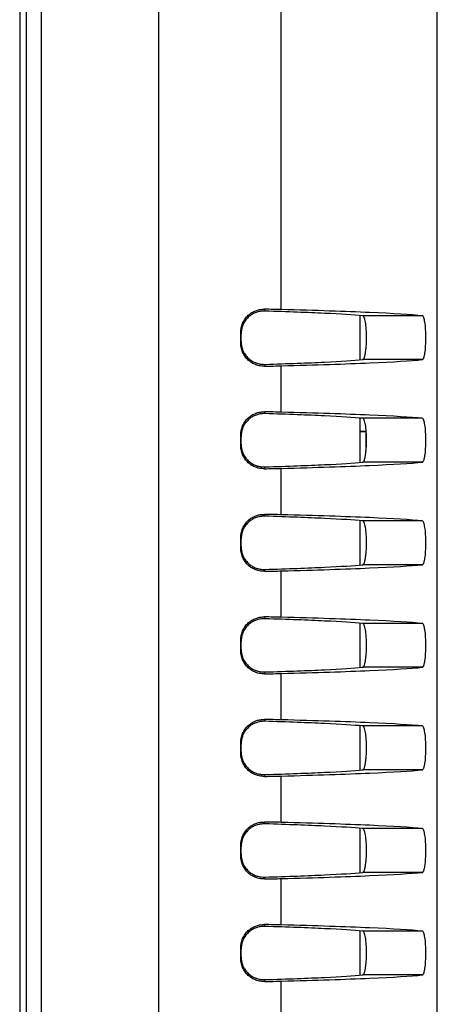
# Model space of a CAD drawing. Header units: millimetres. Extents: x 6 to 273, y 6 to 210.
# Tile 25 of 52: x 55.69 to 61.39, y 112.81 to 126.25. Entities that reach past the tile are written whole.
import ezdxf

# ---------------------------------------------------------------- set-up
doc = ezdxf.new("R2010")
doc.units = ezdxf.units.MM

msp = doc.modelspace()

# ---------------------------------------------------------------- linework, layer by layer
at = {"color": 7, "linetype": 'Continuous', "lineweight": 25}
for p, q in [((59.255, 122.294), (59.255, 139.39)), ((55.779, 106.265), (55.779, 139.361)), ((55.979, 139.361), (55.979, 105.574)), ((57.586, 105.253), (57.586, 139.361)), ((55.686, 139.063), (55.686, 105.379)), ((61.385, 98.635), (61.385, 136.43)), ((59.025, 122.299), (59.031, 122.274)), ((60.331, 121.608), (60.331, 122.213)), ((61.18, 122.21), (60.366, 122.21)), ((58.704, 121.837), (58.704, 121.984)), ((58.709, 121.963), (58.704, 121.984)), ((58.709, 121.858), (58.709, 121.963)), ((58.704, 121.837), (58.709, 121.858)), ((59.031, 121.547), (59.025, 121.522)), ((59.255, 120.894), (59.255, 121.527)), ((61.18, 121.611), (60.366, 121.611)), ((59.025, 120.899), (59.031, 120.874)), ((60.331, 120.208), (60.331, 120.813)), ((61.18, 120.81), (60.366, 120.81)), ((58.704, 120.437), (58.704, 120.584)), ((58.709, 120.563), (58.704, 120.584)), ((60.411, 120.629), (60.331, 120.628)), ((60.411, 120.629), (60.411, 120.363)), ((58.704, 120.437), (58.709, 120.458)), ((58.709, 120.458), (58.709, 120.563)), ((61.18, 120.211), (60.366, 120.211)), ((59.031, 120.147), (59.025, 120.122)), ((59.255, 119.494), (59.255, 120.127)), ((59.025, 119.499), (59.031, 119.474)), ((60.331, 118.808), (60.331, 119.413)), ((61.18, 119.41), (60.366, 119.41)), ((58.704, 119.037), (58.704, 119.184)), ((58.709, 119.163), (58.704, 119.184)), ((58.709, 119.058), (58.709, 119.163)), ((58.704, 119.037), (58.709, 119.058)), ((59.031, 118.747), (59.025, 118.722)), ((59.255, 118.094), (59.255, 118.727)), ((61.18, 118.811), (60.366, 118.811)), ((59.025, 118.099), (59.031, 118.074)), ((60.331, 117.408), (60.331, 118.013)), ((61.18, 118.01), (60.366, 118.01)), ((58.704, 117.637), (58.704, 117.784)), ((58.709, 117.763), (58.704, 117.784)), ((58.709, 117.658), (58.709, 117.763)), ((58.704, 117.637), (58.709, 117.658)), ((59.031, 117.347), (59.025, 117.322)), ((61.18, 117.411), (60.366, 117.411)), ((59.255, 116.694), (59.255, 117.327)), ((59.025, 116.699), (59.031, 116.674)), ((60.331, 116.008), (60.331, 116.613)), ((61.18, 116.61), (60.366, 116.61)), ((58.704, 116.237), (58.704, 116.384)), ((58.709, 116.363), (58.704, 116.384)), ((58.709, 116.258), (58.709, 116.363)), ((58.704, 116.237), (58.709, 116.258)), ((61.18, 116.011), (60.366, 116.011)), ((59.031, 115.947), (59.025, 115.922)), ((59.255, 115.294), (59.255, 115.927)), ((59.025, 115.299), (59.031, 115.274)), ((60.331, 114.608), (60.331, 115.213)), ((61.18, 115.21), (60.366, 115.21)), ((58.704, 114.837), (58.704, 114.984)), ((58.709, 114.963), (58.704, 114.984)), ((58.709, 114.858), (58.709, 114.963)), ((58.704, 114.837), (58.709, 114.858)), ((59.031, 114.547), (59.025, 114.522)), ((59.255, 113.894), (59.255, 114.527)), ((61.18, 114.611), (60.366, 114.611)), ((59.025, 113.899), (59.031, 113.874)), ((60.331, 113.208), (60.331, 113.813)), ((61.18, 113.81), (60.366, 113.81)), ((58.704, 113.437), (58.704, 113.584)), ((58.709, 113.563), (58.704, 113.584)), ((58.704, 113.437), (58.709, 113.458)), ((58.709, 113.458), (58.709, 113.563)), ((61.18, 113.211), (60.366, 113.211)), ((59.031, 113.147), (59.025, 113.122)), ((59.255, 112.494), (59.255, 113.127))]:
    msp.add_line(p, q, dxfattribs=at)
for points, knots in [([(58.704, 121.984), (58.704, 121.992), (58.704, 122.008), (58.707, 122.033), (58.713, 122.061), (58.722, 122.091), (58.74, 122.134), (58.771, 122.183), (58.816, 122.229), (58.867, 122.263), (58.92, 122.285), (58.973, 122.298), (59.007, 122.299), (59.025, 122.299)], [0, 0, 0, 0, 0.041757, 0.083515, 0.12563, 0.187906, 0.250501, 0.373051, 0.501042, 0.622602, 0.750754, 0.872467, 1, 1, 1, 1]), ([(59.031, 122.274), (59.021, 122.274), (59, 122.274), (58.968, 122.27), (58.931, 122.262), (58.889, 122.247), (58.841, 122.22), (58.795, 122.182), (58.76, 122.138), (58.736, 122.094), (58.721, 122.055), (58.711, 122.011), (58.709, 121.979), (58.709, 121.963)], [0, 0, 0, 0, 0.084776, 0.16773, 0.249078, 0.378218, 0.498887, 0.631787, 0.74907, 0.814465, 0.874692, 0.938677, 1, 1, 1, 1]), ([(60.366, 122.21), (60.244, 122.222), (60.069, 122.232), (59.621, 122.254), (59.348, 122.264), (59.031, 122.274)], [0, 0, 0, 0, 0.5, 0.5, 1, 1, 1, 1]), ([(61.18, 122.21), (61.026, 122.225), (60.785, 122.24), (60.137, 122.268), (59.73, 122.282), (59.255, 122.294)], [0, 0, 0, 0, 0.5, 0.5, 1, 1, 1, 1]), ([(60.366, 121.611), (60.368, 121.611), (60.373, 121.612), (60.379, 121.618), (60.385, 121.627), (60.39, 121.64), (60.395, 121.656), (60.4, 121.676), (60.405, 121.704), (60.411, 121.743), (60.417, 121.812), (60.421, 121.91), (60.417, 122.028), (60.407, 122.11), (60.397, 122.16), (60.387, 122.188), (60.377, 122.206), (60.37, 122.209), (60.366, 122.21)], [0, 0, 0, 0, 0.037131, 0.073104, 0.108341, 0.143291, 0.178414, 0.214165, 0.250972, 0.31307, 0.37607, 0.500338, 0.624824, 0.749421, 0.811683, 0.87455, 0.937381, 1, 1, 1, 1]), ([(61.18, 121.611), (61.182, 121.611), (61.186, 121.612), (61.191, 121.618), (61.197, 121.627), (61.201, 121.639), (61.206, 121.652), (61.209, 121.667), (61.213, 121.683), (61.22, 121.72), (61.227, 121.794), (61.231, 121.91), (61.227, 122.027), (61.219, 122.108), (61.209, 122.156), (61.201, 122.184), (61.191, 122.205), (61.184, 122.209), (61.18, 122.21)], [0, 0, 0, 0, 0.036939, 0.07228, 0.106022, 0.138168, 0.168719, 0.197676, 0.225042, 0.25082, 0.377506, 0.499932, 0.622397, 0.749213, 0.802344, 0.861845, 0.927728, 1, 1, 1, 1]), ([(59.025, 121.522), (59.013, 121.522), (58.99, 121.522), (58.955, 121.527), (58.914, 121.538), (58.867, 121.558), (58.816, 121.592), (58.771, 121.638), (58.74, 121.687), (58.722, 121.73), (58.711, 121.764), (58.705, 121.8), (58.704, 121.825), (58.704, 121.837)], [0, 0, 0, 0, 0.0858785, 0.1688925, 0.2496252, 0.377837, 0.4995139, 0.6272011, 0.7495401, 0.8120029, 0.8743023, 0.9373774, 1, 1, 1, 1]), ([(58.709, 121.858), (58.709, 121.85), (58.709, 121.834), (58.712, 121.811), (58.716, 121.788), (58.724, 121.76), (58.736, 121.727), (58.76, 121.683), (58.795, 121.638), (58.841, 121.601), (58.889, 121.574), (58.936, 121.557), (58.984, 121.548), (59.015, 121.547), (59.031, 121.547)], [0, 0, 0, 0, 0.030754, 0.061634, 0.093196, 0.125963, 0.186126, 0.251504, 0.368708, 0.501554, 0.621811, 0.750536, 0.873316, 1, 1, 1, 1]), ([(59.031, 121.547), (59.348, 121.557), (59.621, 121.567), (60.069, 121.588), (60.244, 121.599), (60.366, 121.611)], [0, 0, 0, 0, 0.5, 0.5, 1, 1, 1, 1]), ([(59.255, 121.527), (59.73, 121.539), (60.137, 121.553), (60.785, 121.581), (61.026, 121.596), (61.18, 121.611)], [0, 0, 0, 0, 0.5, 0.5, 1, 1, 1, 1]), ([(58.704, 120.584), (58.704, 120.592), (58.704, 120.608), (58.707, 120.633), (58.713, 120.661), (58.722, 120.691), (58.74, 120.734), (58.771, 120.783), (58.816, 120.829), (58.867, 120.863), (58.92, 120.885), (58.973, 120.898), (59.007, 120.899), (59.025, 120.899)], [0, 0, 0, 0, 0.041757, 0.083515, 0.12563, 0.187906, 0.250501, 0.373051, 0.501042, 0.622602, 0.750754, 0.872467, 1, 1, 1, 1]), ([(59.031, 120.874), (59.021, 120.874), (59, 120.874), (58.968, 120.87), (58.931, 120.862), (58.889, 120.847), (58.841, 120.82), (58.795, 120.782), (58.76, 120.738), (58.736, 120.694), (58.721, 120.655), (58.711, 120.611), (58.709, 120.579), (58.709, 120.563)], [0, 0, 0, 0, 0.084776, 0.16773, 0.249078, 0.378218, 0.498887, 0.631787, 0.74907, 0.814465, 0.874692, 0.938677, 1, 1, 1, 1]), ([(60.366, 120.81), (60.244, 120.822), (60.069, 120.832), (59.621, 120.854), (59.348, 120.864), (59.031, 120.874)], [0, 0, 0, 0, 0.5, 0.5, 1, 1, 1, 1]), ([(61.18, 120.81), (61.026, 120.825), (60.785, 120.84), (60.137, 120.868), (59.73, 120.882), (59.255, 120.894)], [0, 0, 0, 0, 0.5, 0.5, 1, 1, 1, 1]), ([(60.366, 120.211), (60.368, 120.211), (60.373, 120.212), (60.379, 120.218), (60.385, 120.227), (60.39, 120.24), (60.395, 120.256), (60.4, 120.276), (60.405, 120.304), (60.411, 120.343), (60.417, 120.412), (60.421, 120.51), (60.417, 120.628), (60.407, 120.71), (60.397, 120.76), (60.387, 120.788), (60.377, 120.806), (60.37, 120.809), (60.366, 120.81)], [0, 0, 0, 0, 0.037131, 0.073104, 0.108341, 0.143291, 0.178414, 0.214165, 0.250972, 0.31307, 0.37607, 0.500338, 0.624824, 0.749421, 0.811683, 0.87455, 0.937381, 1, 1, 1, 1]), ([(61.18, 120.211), (61.182, 120.211), (61.186, 120.212), (61.191, 120.218), (61.197, 120.227), (61.201, 120.239), (61.206, 120.252), (61.209, 120.267), (61.213, 120.283), (61.22, 120.32), (61.227, 120.394), (61.231, 120.51), (61.227, 120.627), (61.219, 120.708), (61.209, 120.756), (61.201, 120.784), (61.191, 120.805), (61.184, 120.809), (61.18, 120.81)], [0, 0, 0, 0, 0.036939, 0.07228, 0.106022, 0.138168, 0.168719, 0.197676, 0.225042, 0.25082, 0.377506, 0.499932, 0.622397, 0.749213, 0.802344, 0.861845, 0.927728, 1, 1, 1, 1]), ([(60.331, 120.629), (60.359, 120.629), (60.391, 120.629), (60.413, 120.629), (60.415, 120.629)], [0, 0, 0, 0, 0.898375, 1, 1, 1, 1]), ([(59.025, 120.122), (59.013, 120.122), (58.99, 120.122), (58.955, 120.127), (58.914, 120.138), (58.867, 120.158), (58.816, 120.192), (58.771, 120.238), (58.74, 120.287), (58.722, 120.33), (58.711, 120.364), (58.705, 120.4), (58.704, 120.425), (58.704, 120.437)], [0, 0, 0, 0, 0.085879, 0.168893, 0.249625, 0.377837, 0.499514, 0.627201, 0.74954, 0.812003, 0.874302, 0.937377, 1, 1, 1, 1]), ([(58.709, 120.458), (58.709, 120.45), (58.709, 120.434), (58.712, 120.411), (58.716, 120.388), (58.724, 120.36), (58.736, 120.327), (58.76, 120.283), (58.795, 120.238), (58.841, 120.201), (58.889, 120.174), (58.936, 120.157), (58.984, 120.148), (59.015, 120.147), (59.031, 120.147)], [0, 0, 0, 0, 0.0307541, 0.0616339, 0.0931962, 0.1259628, 0.1861264, 0.2515045, 0.3687079, 0.5015542, 0.6218106, 0.7505356, 0.8733161, 1, 1, 1, 1]), ([(59.031, 120.147), (59.348, 120.157), (59.621, 120.167), (60.069, 120.188), (60.244, 120.199), (60.366, 120.211)], [0, 0, 0, 0, 0.5, 0.5, 1, 1, 1, 1]), ([(59.255, 120.127), (59.73, 120.139), (60.137, 120.153), (60.785, 120.181), (61.026, 120.196), (61.18, 120.211)], [0, 0, 0, 0, 0.5, 0.5, 1, 1, 1, 1]), ([(58.704, 119.184), (58.704, 119.192), (58.704, 119.208), (58.707, 119.233), (58.713, 119.261), (58.722, 119.291), (58.74, 119.334), (58.771, 119.383), (58.816, 119.429), (58.867, 119.463), (58.92, 119.485), (58.973, 119.498), (59.007, 119.499), (59.025, 119.499)], [0, 0, 0, 0, 0.041757, 0.083515, 0.12563, 0.187906, 0.250501, 0.373051, 0.501042, 0.622602, 0.750754, 0.872467, 1, 1, 1, 1]), ([(59.031, 119.474), (59.021, 119.474), (59, 119.474), (58.968, 119.47), (58.931, 119.462), (58.889, 119.447), (58.841, 119.42), (58.795, 119.382), (58.76, 119.338), (58.736, 119.294), (58.721, 119.255), (58.711, 119.211), (58.709, 119.179), (58.709, 119.163)], [0, 0, 0, 0, 0.0847756, 0.1677303, 0.2490777, 0.3782181, 0.4988874, 0.6317866, 0.74907, 0.8144651, 0.874692, 0.9386765, 1, 1, 1, 1]), ([(60.366, 119.41), (60.244, 119.422), (60.069, 119.432), (59.621, 119.454), (59.348, 119.464), (59.031, 119.474)], [0, 0, 0, 0, 0.5, 0.5, 1, 1, 1, 1]), ([(61.18, 119.41), (61.026, 119.425), (60.785, 119.44), (60.137, 119.468), (59.73, 119.482), (59.255, 119.494)], [0, 0, 0, 0, 0.5, 0.5, 1, 1, 1, 1]), ([(60.366, 118.811), (60.368, 118.811), (60.373, 118.812), (60.379, 118.818), (60.385, 118.827), (60.39, 118.84), (60.395, 118.856), (60.4, 118.876), (60.405, 118.904), (60.411, 118.943), (60.417, 119.012), (60.421, 119.11), (60.417, 119.228), (60.407, 119.31), (60.397, 119.36), (60.387, 119.388), (60.377, 119.406), (60.37, 119.409), (60.366, 119.41)], [0, 0, 0, 0, 0.037131, 0.073104, 0.108341, 0.143291, 0.178414, 0.214165, 0.250972, 0.31307, 0.37607, 0.500338, 0.624824, 0.749421, 0.811683, 0.87455, 0.937381, 1, 1, 1, 1]), ([(61.18, 118.811), (61.182, 118.811), (61.186, 118.812), (61.191, 118.818), (61.197, 118.827), (61.201, 118.839), (61.206, 118.852), (61.209, 118.867), (61.213, 118.883), (61.22, 118.92), (61.227, 118.994), (61.231, 119.11), (61.227, 119.227), (61.219, 119.308), (61.209, 119.356), (61.201, 119.384), (61.191, 119.405), (61.184, 119.409), (61.18, 119.41)], [0, 0, 0, 0, 0.0369394, 0.0722797, 0.1060222, 0.138168, 0.1687187, 0.1976761, 0.2250425, 0.2508204, 0.3775063, 0.4999316, 0.6223972, 0.7492127, 0.802344, 0.861845, 0.927728, 1, 1, 1, 1]), ([(59.025, 118.722), (59.013, 118.722), (58.99, 118.722), (58.955, 118.727), (58.914, 118.738), (58.867, 118.758), (58.816, 118.792), (58.771, 118.838), (58.74, 118.887), (58.722, 118.93), (58.711, 118.964), (58.705, 119), (58.704, 119.025), (58.704, 119.037)], [0, 0, 0, 0, 0.085879, 0.168893, 0.249625, 0.377837, 0.499514, 0.627201, 0.74954, 0.812003, 0.874302, 0.937377, 1, 1, 1, 1]), ([(58.709, 119.058), (58.709, 119.05), (58.709, 119.034), (58.712, 119.011), (58.716, 118.988), (58.724, 118.96), (58.736, 118.927), (58.76, 118.883), (58.795, 118.838), (58.841, 118.801), (58.889, 118.774), (58.936, 118.757), (58.984, 118.748), (59.015, 118.747), (59.031, 118.747)], [0, 0, 0, 0, 0.030754, 0.061634, 0.093196, 0.125963, 0.186126, 0.251504, 0.368708, 0.501554, 0.621811, 0.750536, 0.873316, 1, 1, 1, 1]), ([(59.031, 118.747), (59.348, 118.757), (59.621, 118.767), (60.069, 118.788), (60.244, 118.799), (60.366, 118.811)], [0, 0, 0, 0, 0.5, 0.5, 1, 1, 1, 1]), ([(59.255, 118.727), (59.73, 118.739), (60.137, 118.753), (60.785, 118.781), (61.026, 118.796), (61.18, 118.811)], [0, 0, 0, 0, 0.5, 0.5, 1, 1, 1, 1]), ([(58.704, 117.784), (58.704, 117.792), (58.704, 117.808), (58.707, 117.833), (58.713, 117.861), (58.722, 117.891), (58.74, 117.934), (58.771, 117.983), (58.816, 118.029), (58.867, 118.063), (58.92, 118.085), (58.973, 118.098), (59.007, 118.099), (59.025, 118.099)], [0, 0, 0, 0, 0.041757, 0.083515, 0.12563, 0.187906, 0.250501, 0.373051, 0.501042, 0.622602, 0.750754, 0.872467, 1, 1, 1, 1]), ([(59.031, 118.074), (59.021, 118.074), (59, 118.074), (58.968, 118.07), (58.931, 118.062), (58.889, 118.047), (58.841, 118.02), (58.795, 117.982), (58.76, 117.938), (58.736, 117.894), (58.721, 117.855), (58.711, 117.811), (58.709, 117.779), (58.709, 117.763)], [0, 0, 0, 0, 0.084776, 0.16773, 0.249078, 0.378218, 0.498887, 0.631787, 0.74907, 0.814465, 0.874692, 0.938677, 1, 1, 1, 1]), ([(60.366, 118.01), (60.244, 118.022), (60.069, 118.032), (59.621, 118.054), (59.348, 118.064), (59.031, 118.074)], [0, 0, 0, 0, 0.5, 0.5, 1, 1, 1, 1]), ([(61.18, 118.01), (61.026, 118.025), (60.785, 118.04), (60.137, 118.068), (59.73, 118.082), (59.255, 118.094)], [0, 0, 0, 0, 0.5, 0.5, 1, 1, 1, 1]), ([(60.366, 117.411), (60.368, 117.411), (60.373, 117.412), (60.379, 117.418), (60.385, 117.427), (60.39, 117.44), (60.395, 117.456), (60.4, 117.476), (60.405, 117.504), (60.411, 117.543), (60.417, 117.612), (60.421, 117.71), (60.417, 117.828), (60.407, 117.91), (60.397, 117.96), (60.387, 117.988), (60.377, 118.006), (60.37, 118.009), (60.366, 118.01)], [0, 0, 0, 0, 0.037131, 0.073104, 0.108341, 0.143291, 0.178414, 0.214165, 0.250972, 0.31307, 0.37607, 0.500338, 0.624824, 0.749421, 0.811683, 0.87455, 0.937381, 1, 1, 1, 1]), ([(61.18, 117.411), (61.182, 117.411), (61.186, 117.412), (61.191, 117.418), (61.197, 117.427), (61.201, 117.439), (61.206, 117.452), (61.209, 117.467), (61.213, 117.483), (61.22, 117.52), (61.227, 117.594), (61.231, 117.71), (61.227, 117.827), (61.219, 117.908), (61.209, 117.956), (61.201, 117.984), (61.191, 118.005), (61.184, 118.009), (61.18, 118.01)], [0, 0, 0, 0, 0.036939, 0.07228, 0.106022, 0.138168, 0.168719, 0.197676, 0.225042, 0.25082, 0.377506, 0.499932, 0.622397, 0.749213, 0.802344, 0.861845, 0.927728, 1, 1, 1, 1]), ([(59.025, 117.322), (59.013, 117.322), (58.99, 117.322), (58.955, 117.327), (58.914, 117.338), (58.867, 117.358), (58.816, 117.392), (58.771, 117.438), (58.74, 117.487), (58.722, 117.53), (58.711, 117.564), (58.705, 117.6), (58.704, 117.625), (58.704, 117.637)], [0, 0, 0, 0, 0.085879, 0.168893, 0.249625, 0.377837, 0.499514, 0.627201, 0.74954, 0.812003, 0.874302, 0.937377, 1, 1, 1, 1]), ([(58.709, 117.658), (58.709, 117.65), (58.709, 117.634), (58.712, 117.611), (58.716, 117.588), (58.724, 117.56), (58.736, 117.527), (58.76, 117.483), (58.795, 117.438), (58.841, 117.401), (58.889, 117.374), (58.936, 117.357), (58.984, 117.348), (59.015, 117.347), (59.031, 117.347)], [0, 0, 0, 0, 0.030754, 0.061634, 0.093196, 0.125963, 0.186126, 0.251504, 0.368708, 0.501554, 0.621811, 0.750536, 0.873316, 1, 1, 1, 1]), ([(59.031, 117.347), (59.348, 117.357), (59.621, 117.367), (60.069, 117.388), (60.244, 117.399), (60.366, 117.411)], [0, 0, 0, 0, 0.5, 0.5, 1, 1, 1, 1]), ([(59.255, 117.327), (59.73, 117.339), (60.137, 117.353), (60.785, 117.381), (61.026, 117.396), (61.18, 117.411)], [0, 0, 0, 0, 0.5, 0.5, 1, 1, 1, 1]), ([(58.704, 116.384), (58.704, 116.392), (58.704, 116.408), (58.707, 116.433), (58.713, 116.461), (58.722, 116.491), (58.74, 116.534), (58.771, 116.583), (58.816, 116.629), (58.867, 116.663), (58.92, 116.685), (58.973, 116.698), (59.007, 116.699), (59.025, 116.699)], [0, 0, 0, 0, 0.041757, 0.083515, 0.12563, 0.187906, 0.250501, 0.373051, 0.501042, 0.622602, 0.750754, 0.872467, 1, 1, 1, 1]), ([(59.031, 116.674), (59.021, 116.674), (59, 116.674), (58.968, 116.67), (58.931, 116.662), (58.889, 116.647), (58.841, 116.62), (58.795, 116.582), (58.76, 116.538), (58.736, 116.494), (58.721, 116.455), (58.711, 116.411), (58.709, 116.379), (58.709, 116.363)], [0, 0, 0, 0, 0.084776, 0.16773, 0.249078, 0.378218, 0.498887, 0.631787, 0.74907, 0.814465, 0.874692, 0.938677, 1, 1, 1, 1]), ([(60.366, 116.61), (60.244, 116.622), (60.069, 116.632), (59.621, 116.654), (59.348, 116.664), (59.031, 116.674)], [0, 0, 0, 0, 0.5, 0.5, 1, 1, 1, 1]), ([(61.18, 116.61), (61.026, 116.625), (60.785, 116.64), (60.137, 116.668), (59.73, 116.682), (59.255, 116.694)], [0, 0, 0, 0, 0.5, 0.5, 1, 1, 1, 1]), ([(60.366, 116.011), (60.368, 116.011), (60.373, 116.012), (60.379, 116.018), (60.385, 116.027), (60.39, 116.04), (60.395, 116.056), (60.4, 116.076), (60.405, 116.104), (60.411, 116.143), (60.417, 116.212), (60.421, 116.31), (60.417, 116.428), (60.407, 116.51), (60.397, 116.56), (60.387, 116.588), (60.377, 116.606), (60.37, 116.609), (60.366, 116.61)], [0, 0, 0, 0, 0.037131, 0.073104, 0.108341, 0.143291, 0.178414, 0.214165, 0.250972, 0.31307, 0.37607, 0.500338, 0.624824, 0.749421, 0.811683, 0.87455, 0.937381, 1, 1, 1, 1]), ([(61.18, 116.011), (61.182, 116.011), (61.186, 116.012), (61.191, 116.018), (61.197, 116.027), (61.201, 116.039), (61.206, 116.052), (61.209, 116.067), (61.213, 116.083), (61.22, 116.12), (61.227, 116.194), (61.231, 116.31), (61.227, 116.427), (61.219, 116.508), (61.209, 116.556), (61.201, 116.584), (61.191, 116.605), (61.184, 116.609), (61.18, 116.61)], [0, 0, 0, 0, 0.036939, 0.07228, 0.106022, 0.138168, 0.168719, 0.197676, 0.225042, 0.25082, 0.377506, 0.499932, 0.622397, 0.749213, 0.802344, 0.861845, 0.927728, 1, 1, 1, 1]), ([(59.025, 115.922), (59.013, 115.922), (58.99, 115.922), (58.955, 115.927), (58.914, 115.938), (58.867, 115.958), (58.816, 115.992), (58.771, 116.038), (58.74, 116.087), (58.722, 116.13), (58.711, 116.164), (58.705, 116.2), (58.704, 116.225), (58.704, 116.237)], [0, 0, 0, 0, 0.085879, 0.168893, 0.249625, 0.377837, 0.499514, 0.627201, 0.74954, 0.812003, 0.874302, 0.937377, 1, 1, 1, 1]), ([(58.709, 116.258), (58.709, 116.25), (58.709, 116.234), (58.712, 116.211), (58.716, 116.188), (58.724, 116.16), (58.736, 116.127), (58.76, 116.083), (58.795, 116.038), (58.841, 116.001), (58.889, 115.974), (58.936, 115.957), (58.984, 115.948), (59.015, 115.947), (59.031, 115.947)], [0, 0, 0, 0, 0.030754, 0.061634, 0.093196, 0.125963, 0.186126, 0.251504, 0.368708, 0.501554, 0.621811, 0.750536, 0.873316, 1, 1, 1, 1]), ([(59.031, 115.947), (59.348, 115.957), (59.621, 115.967), (60.069, 115.988), (60.244, 115.999), (60.366, 116.011)], [0, 0, 0, 0, 0.5, 0.5, 1, 1, 1, 1]), ([(59.255, 115.927), (59.73, 115.939), (60.137, 115.953), (60.785, 115.981), (61.026, 115.996), (61.18, 116.011)], [0, 0, 0, 0, 0.5, 0.5, 1, 1, 1, 1]), ([(58.704, 114.984), (58.704, 114.992), (58.704, 115.008), (58.707, 115.033), (58.713, 115.061), (58.722, 115.091), (58.74, 115.134), (58.771, 115.183), (58.816, 115.229), (58.867, 115.263), (58.92, 115.285), (58.973, 115.298), (59.007, 115.299), (59.025, 115.299)], [0, 0, 0, 0, 0.0417574, 0.0835154, 0.1256302, 0.1879062, 0.2505005, 0.3730511, 0.5010422, 0.6226018, 0.7507536, 0.8724673, 1, 1, 1, 1]), ([(59.031, 115.274), (59.021, 115.274), (59, 115.274), (58.968, 115.27), (58.931, 115.262), (58.889, 115.247), (58.841, 115.22), (58.795, 115.182), (58.76, 115.138), (58.736, 115.094), (58.721, 115.055), (58.711, 115.011), (58.709, 114.979), (58.709, 114.963)], [0, 0, 0, 0, 0.084776, 0.16773, 0.249078, 0.378218, 0.498887, 0.631787, 0.74907, 0.814465, 0.874692, 0.938677, 1, 1, 1, 1]), ([(60.366, 115.21), (60.244, 115.222), (60.069, 115.232), (59.621, 115.254), (59.348, 115.264), (59.031, 115.274)], [0, 0, 0, 0, 0.5, 0.5, 1, 1, 1, 1]), ([(61.18, 115.21), (61.026, 115.225), (60.785, 115.24), (60.137, 115.268), (59.73, 115.282), (59.255, 115.294)], [0, 0, 0, 0, 0.5, 0.5, 1, 1, 1, 1]), ([(60.366, 114.611), (60.368, 114.611), (60.373, 114.612), (60.379, 114.618), (60.385, 114.627), (60.39, 114.64), (60.395, 114.656), (60.4, 114.676), (60.405, 114.704), (60.411, 114.743), (60.417, 114.812), (60.421, 114.91), (60.417, 115.028), (60.407, 115.11), (60.397, 115.16), (60.387, 115.188), (60.377, 115.206), (60.37, 115.209), (60.366, 115.21)], [0, 0, 0, 0, 0.037131, 0.073104, 0.108341, 0.143291, 0.178414, 0.214165, 0.250972, 0.31307, 0.37607, 0.500338, 0.624824, 0.749421, 0.811683, 0.87455, 0.937381, 1, 1, 1, 1]), ([(61.18, 114.611), (61.182, 114.611), (61.186, 114.612), (61.191, 114.618), (61.197, 114.627), (61.201, 114.639), (61.206, 114.652), (61.209, 114.667), (61.213, 114.683), (61.22, 114.72), (61.227, 114.794), (61.231, 114.91), (61.227, 115.027), (61.219, 115.108), (61.209, 115.156), (61.201, 115.184), (61.191, 115.205), (61.184, 115.209), (61.18, 115.21)], [0, 0, 0, 0, 0.036939, 0.07228, 0.106022, 0.138168, 0.168719, 0.197676, 0.225042, 0.25082, 0.377506, 0.499932, 0.622397, 0.749213, 0.802344, 0.861845, 0.927728, 1, 1, 1, 1]), ([(59.025, 114.522), (59.013, 114.522), (58.99, 114.522), (58.955, 114.527), (58.914, 114.538), (58.867, 114.558), (58.816, 114.592), (58.771, 114.638), (58.74, 114.687), (58.722, 114.73), (58.711, 114.764), (58.705, 114.8), (58.704, 114.825), (58.704, 114.837)], [0, 0, 0, 0, 0.085879, 0.168893, 0.249625, 0.377837, 0.499514, 0.627201, 0.74954, 0.812003, 0.874302, 0.937377, 1, 1, 1, 1]), ([(58.709, 114.858), (58.709, 114.85), (58.709, 114.834), (58.712, 114.811), (58.716, 114.788), (58.724, 114.76), (58.736, 114.727), (58.76, 114.683), (58.795, 114.638), (58.841, 114.601), (58.889, 114.574), (58.936, 114.557), (58.984, 114.548), (59.015, 114.547), (59.031, 114.547)], [0, 0, 0, 0, 0.030754, 0.061634, 0.093196, 0.125963, 0.186126, 0.251504, 0.368708, 0.501554, 0.621811, 0.750536, 0.873316, 1, 1, 1, 1]), ([(59.031, 114.547), (59.348, 114.557), (59.621, 114.567), (60.069, 114.588), (60.244, 114.599), (60.366, 114.611)], [0, 0, 0, 0, 0.5, 0.5, 1, 1, 1, 1]), ([(59.255, 114.527), (59.73, 114.539), (60.137, 114.553), (60.785, 114.581), (61.026, 114.596), (61.18, 114.611)], [0, 0, 0, 0, 0.5, 0.5, 1, 1, 1, 1]), ([(58.704, 113.584), (58.704, 113.592), (58.704, 113.608), (58.707, 113.633), (58.713, 113.661), (58.722, 113.691), (58.74, 113.734), (58.771, 113.783), (58.816, 113.829), (58.867, 113.863), (58.92, 113.885), (58.973, 113.898), (59.007, 113.899), (59.025, 113.899)], [0, 0, 0, 0, 0.0417574, 0.0835154, 0.1256302, 0.1879062, 0.2505005, 0.3730511, 0.5010422, 0.6226018, 0.7507536, 0.8724673, 1, 1, 1, 1]), ([(59.031, 113.874), (59.021, 113.874), (59, 113.874), (58.968, 113.87), (58.931, 113.862), (58.889, 113.847), (58.841, 113.82), (58.795, 113.782), (58.76, 113.738), (58.736, 113.694), (58.721, 113.655), (58.711, 113.611), (58.709, 113.579), (58.709, 113.563)], [0, 0, 0, 0, 0.0847756, 0.1677303, 0.2490777, 0.3782181, 0.4988874, 0.6317866, 0.74907, 0.8144651, 0.874692, 0.9386765, 1, 1, 1, 1]), ([(60.366, 113.81), (60.244, 113.822), (60.069, 113.832), (59.621, 113.854), (59.348, 113.864), (59.031, 113.874)], [0, 0, 0, 0, 0.5, 0.5, 1, 1, 1, 1]), ([(61.18, 113.81), (61.026, 113.825), (60.785, 113.84), (60.137, 113.868), (59.73, 113.882), (59.255, 113.894)], [0, 0, 0, 0, 0.5, 0.5, 1, 1, 1, 1]), ([(60.366, 113.211), (60.368, 113.211), (60.373, 113.212), (60.379, 113.218), (60.385, 113.227), (60.39, 113.24), (60.395, 113.256), (60.4, 113.276), (60.405, 113.304), (60.411, 113.343), (60.417, 113.412), (60.421, 113.51), (60.417, 113.628), (60.407, 113.71), (60.397, 113.76), (60.387, 113.788), (60.377, 113.806), (60.37, 113.809), (60.366, 113.81)], [0, 0, 0, 0, 0.037131, 0.073104, 0.108341, 0.143291, 0.178414, 0.214165, 0.250972, 0.31307, 0.37607, 0.500338, 0.624824, 0.749421, 0.811683, 0.87455, 0.937381, 1, 1, 1, 1]), ([(61.18, 113.211), (61.182, 113.211), (61.186, 113.212), (61.191, 113.218), (61.197, 113.227), (61.201, 113.239), (61.206, 113.252), (61.209, 113.267), (61.213, 113.283), (61.22, 113.32), (61.227, 113.394), (61.231, 113.51), (61.227, 113.627), (61.219, 113.708), (61.209, 113.756), (61.201, 113.784), (61.191, 113.805), (61.184, 113.809), (61.18, 113.81)], [0, 0, 0, 0, 0.036939, 0.07228, 0.106022, 0.138168, 0.168719, 0.197676, 0.225042, 0.25082, 0.377506, 0.499932, 0.622397, 0.749213, 0.802344, 0.861845, 0.927728, 1, 1, 1, 1]), ([(58.709, 113.458), (58.709, 113.45), (58.709, 113.434), (58.712, 113.411), (58.716, 113.388), (58.724, 113.36), (58.736, 113.327), (58.76, 113.283), (58.795, 113.238), (58.841, 113.201), (58.889, 113.174), (58.936, 113.157), (58.984, 113.148), (59.015, 113.147), (59.031, 113.147)], [0, 0, 0, 0, 0.0307541, 0.0616339, 0.0931962, 0.1259628, 0.1861264, 0.2515045, 0.3687079, 0.5015542, 0.6218106, 0.7505356, 0.8733161, 1, 1, 1, 1]), ([(59.025, 113.122), (59.013, 113.122), (58.99, 113.122), (58.955, 113.127), (58.914, 113.138), (58.867, 113.158), (58.816, 113.192), (58.771, 113.238), (58.74, 113.287), (58.722, 113.33), (58.711, 113.364), (58.705, 113.4), (58.704, 113.425), (58.704, 113.437)], [0, 0, 0, 0, 0.085879, 0.168893, 0.249625, 0.377837, 0.499514, 0.627201, 0.74954, 0.812003, 0.874302, 0.937377, 1, 1, 1, 1]), ([(59.031, 113.147), (59.348, 113.157), (59.621, 113.167), (60.069, 113.188), (60.244, 113.199), (60.366, 113.211)], [0, 0, 0, 0, 0.5, 0.5, 1, 1, 1, 1]), ([(59.255, 113.127), (59.73, 113.139), (60.137, 113.153), (60.785, 113.181), (61.026, 113.196), (61.18, 113.211)], [0, 0, 0, 0, 0.5, 0.5, 1, 1, 1, 1])]:
    msp.add_open_spline(points, degree=3, knots=knots, dxfattribs=at)
for points in [[(59.255, 122.294), (59.188, 122.296), (59.11, 122.298), (59.025, 122.299)], [(59.025, 121.522), (59.11, 121.523), (59.188, 121.525), (59.255, 121.527)], [(59.255, 120.894), (59.188, 120.896), (59.11, 120.898), (59.025, 120.899)], [(59.025, 120.122), (59.11, 120.123), (59.188, 120.125), (59.255, 120.127)], [(59.255, 119.494), (59.188, 119.496), (59.11, 119.498), (59.025, 119.499)], [(59.025, 118.722), (59.11, 118.723), (59.188, 118.725), (59.255, 118.727)], [(59.255, 118.094), (59.188, 118.096), (59.11, 118.098), (59.025, 118.099)], [(59.025, 117.322), (59.11, 117.323), (59.188, 117.325), (59.255, 117.327)], [(59.255, 116.694), (59.188, 116.696), (59.11, 116.698), (59.025, 116.699)], [(59.025, 115.922), (59.11, 115.923), (59.188, 115.925), (59.255, 115.927)], [(59.255, 115.294), (59.188, 115.296), (59.11, 115.298), (59.025, 115.299)], [(59.025, 114.522), (59.11, 114.523), (59.188, 114.525), (59.255, 114.527)], [(59.255, 113.894), (59.188, 113.896), (59.11, 113.898), (59.025, 113.899)], [(59.025, 113.122), (59.11, 113.123), (59.188, 113.125), (59.255, 113.127)]]:
    msp.add_open_spline(points, degree=3, dxfattribs=at)

doc.saveas('drawing.dxf')
